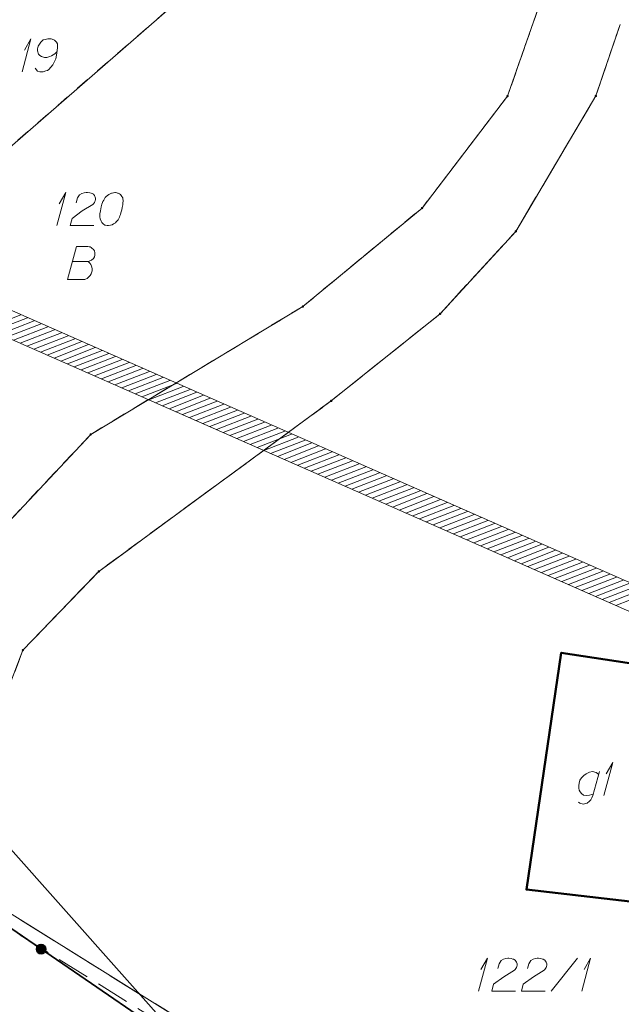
# Model space of a CAD drawing. Header units: metres. Extents: x 5555129 to 5556676, y 5635595 to 5636517.
# Tile 178 of 256: x 5555476 to 5555499, y 5636461 to 5636498. Entities that reach past the tile are written whole.
import ezdxf

# ---------------------------------------------------------------- set-up
doc = ezdxf.new("R2010")
doc.units = ezdxf.units.M
doc.header["$MEASUREMENT"] = 0
for name, pattern in [('05-linia 2.5 1', [1.75, 1.25, -0.5]), ('PRZER1-1', [2, 1, -1]), ('PRZER3-1', [4, 3, -1])]:
    doc.linetypes.add(name, pattern=pattern)
for name, color, linetype, lineweight in [('#digitalizacja', 7, 'Continuous', 18), ('#skartowane', 7, 'Continuous', 18), ('#zakres', 7, 'Continuous', 18), ('#ZUDP', 7, 'Continuous', 18)]:
    doc.layers.add(name, color=color, linetype=linetype, lineweight=lineweight)
for name, color, linetype, lineweight, true_color in [('GEPPGD', 7, 'Continuous', 18, 0x008000), ('GESBZO', 7, 'Continuous', 50, 0x0a0909), ('GESBZO_O', 7, 'Continuous', 50, 0x0a0909), ('GESDZI', 7, 'Continuous', 18, 0x0a0909), ('GESDZI_O', 7, 'Continuous', 18, 0x0a0909), ('GESKKL', 7, 'PRZER3-1', 18, 0x008000), ('GESUZY', 7, 'PRZER1-1', 18, 0x008000), ('GESUZY_O', 7, 'PRZER1-1', 18, 0x008000)]:
    doc.layers.add(name, color=color, linetype=linetype, lineweight=lineweight, true_color=true_color)

# ---------------------------------------------------------------- blocks, each defined once
blk = doc.blocks.new('EPPGN')
blk.add_hatch(color=0).paths.add_polyline_path([(0, -0.09), (-0.027812, -0.085595), (-0.052901, -0.072812), (-0.072812, -0.052901), (-0.085595, -0.027812), (-0.09, 0), (-0.085595, 0.027812), (-0.072812, 0.052901), (-0.052901, 0.072812), (-0.027812, 0.085595), (0, 0.09), (0.027812, 0.085595), (0.052901, 0.072812), (0.072812, 0.052901), (0.085595, 0.027812), (0.09, 0), (0.085595, -0.027812), (0.072812, -0.052901), (0.052901, -0.072812), (0.027812, -0.085595)])
blk = doc.blocks.new('*U133')
at = {"layer": 'GESBZO_O', "color": 7, "linetype": 'ByBlock', "lineweight": 18, "flags": 128}
for points in [[(5555498.053, 5636469.548), (5555497.807, 5636468.642), (5555497.768, 5636468.553), (5555497.729, 5636468.475), (5555497.679, 5636468.426), (5555497.581, 5636468.357), (5555497.433, 5636468.317), (5555497.315, 5636468.347), (5555497.256, 5636468.386)], [(5555497.827, 5636468.711), (5555497.758, 5636468.681), (5555497.67, 5636468.652), (5555497.552, 5636468.642), (5555497.453, 5636468.652), (5555497.374, 5636468.721), (5555497.325, 5636468.78), (5555497.286, 5636468.839), (5555497.266, 5636468.918), (5555497.266, 5636469.026), (5555497.286, 5636469.115), (5555497.315, 5636469.223), (5555497.374, 5636469.311), (5555497.463, 5636469.4), (5555497.552, 5636469.469), (5555497.67, 5636469.528), (5555497.788, 5636469.548), (5555497.926, 5636469.518), (5555498.024, 5636469.439)]]:
    blk.add_lwpolyline(points, dxfattribs=at)
blk = doc.blocks.new('*U134')
at = {"layer": 'GESBZO_O', "color": 7, "linetype": 'ByBlock', "lineweight": 18}
for q in [(5555498.221, 5636468.642), (5555498.309, 5636469.469)]:
    blk.add_line((5555498.555, 5636469.892), q, dxfattribs=at)
blk = doc.blocks.new('*U157')
at = {"layer": 'GESDZI_O', "color": 96, "linetype": 'ByBlock', "lineweight": 18}
for q in [(5555493.475, 5636461.233), (5555493.564, 5636462.059)]:
    blk.add_line((5555493.81, 5636462.483), q, dxfattribs=at)
blk = doc.blocks.new('*U158')
at = {"layer": 'GESDZI_O', "color": 96, "linetype": 'ByBlock', "lineweight": 18}
for q in [(5555497.382, 5636461.233), (5555497.471, 5636462.059)]:
    blk.add_line((5555497.717, 5636462.483), q, dxfattribs=at)
blk = doc.blocks.new('*U177')
at = {"layer": 'GESDZI_O', "color": 96, "linetype": 'ByBlock', "lineweight": 18}
for q in [(5555476.19, 5636496.029), (5555476.279, 5636496.856)]:
    blk.add_line((5555476.525, 5636497.279), q, dxfattribs=at)
blk = doc.blocks.new('*U178')
at = {"layer": 'GESDZI_O', "color": 96, "linetype": 'ByBlock', "lineweight": 18}
for q in [(5555477.513, 5636490.215), (5555477.602, 5636491.042)]:
    blk.add_line((5555477.848, 5636491.465), q, dxfattribs=at)

msp = doc.modelspace()

# ---------------------------------------------------------------- hatches: boundary and pattern name
at = {"layer": '#skartowane', "linetype": 'Continuous', "lineweight": 35}
h = msp.add_hatch(color=7, dxfattribs=at)
edge = h.paths.add_edge_path()
edge.add_arc((5555476.91297, 5636462.82962), 0.175, 0, 360)

# ---------------------------------------------------------------- linework, layer by layer
at = {"layer": '#digitalizacja', "color": 5, "linetype": 'Continuous', "lineweight": 18, "flags": 128}
msp.add_lwpolyline([(5555468.91613, 5636474.30418), (5555508.57623, 5636429.68491), (5555515.2694, 5636413.34045), (5555521.42005, 5636402.40426)], dxfattribs=at)
at = {"layer": '#skartowane', "color": 7, "linetype": 'Continuous', "lineweight": 35, "flags": 128}
msp.add_lwpolyline([(5555468.81, 5636468.65), (5555471.5, 5636466.63), (5555472.37, 5636465.95), (5555473.82, 5636464.95), (5555499.77, 5636447.16)], dxfattribs=at)
at = {"layer": '#skartowane', "color": 7, "linetype": 'Continuous', "lineweight": 35}
msp.add_circle((5555476.91297, 5636462.82962), 0.175, dxfattribs=at)
at = {"layer": '#zakres', "color": 134, "linetype": 'Continuous', "lineweight": 18}
for p, q in [((5555508.36696, 5636472.6569), (5555461.1896, 5636493.424)), ((5555507.96407, 5636471.74165), (5555460.78672, 5636492.50875)), ((5555474.83864, 5636486.3287), (5555476.14352, 5636486.83591)), ((5555475.09491, 5636486.21589), (5555476.39979, 5636486.7231)), ((5555475.35118, 5636486.10308), (5555476.65606, 5636486.61029)), ((5555475.60745, 5636485.99027), (5555476.91233, 5636486.49749)), ((5555475.86372, 5636485.87746), (5555477.1686, 5636486.38468)), ((5555476.11999, 5636485.76466), (5555477.42487, 5636486.27187)), ((5555476.37626, 5636485.65185), (5555477.68114, 5636486.15906)), ((5555476.63253, 5636485.53904), (5555477.93741, 5636486.04625)), ((5555476.8888, 5636485.42623), (5555478.19368, 5636485.93345)), ((5555477.14507, 5636485.31342), (5555478.44995, 5636485.82064)), ((5555477.40134, 5636485.20062), (5555478.70622, 5636485.70783)), ((5555477.65761, 5636485.08781), (5555478.96249, 5636485.59502)), ((5555477.91388, 5636484.975), (5555479.21876, 5636485.48221)), ((5555478.17015, 5636484.86219), (5555479.47503, 5636485.36941)), ((5555478.42642, 5636484.74938), (5555479.7313, 5636485.2566)), ((5555478.68269, 5636484.63658), (5555479.98757, 5636485.14379)), ((5555478.93896, 5636484.52377), (5555480.24384, 5636485.03098)), ((5555479.19523, 5636484.41096), (5555480.50011, 5636484.91817)), ((5555479.4515, 5636484.29815), (5555480.75638, 5636484.80537)), ((5555479.70777, 5636484.18534), (5555481.01265, 5636484.69256)), ((5555479.96404, 5636484.07253), (5555481.26892, 5636484.57975)), ((5555480.22031, 5636483.95973), (5555481.52519, 5636484.46694)), ((5555480.47658, 5636483.84692), (5555481.78146, 5636484.35413)), ((5555480.73285, 5636483.73411), (5555482.03774, 5636484.24133)), ((5555480.98912, 5636483.6213), (5555482.29401, 5636484.12852)), ((5555481.24539, 5636483.50849), (5555482.55028, 5636484.01571)), ((5555481.50166, 5636483.39569), (5555482.80655, 5636483.9029)), ((5555481.75793, 5636483.28288), (5555483.06282, 5636483.79009)), ((5555482.0142, 5636483.17007), (5555483.31909, 5636483.67729)), ((5555482.27047, 5636483.05726), (5555483.57536, 5636483.56448)), ((5555482.52674, 5636482.94445), (5555483.83163, 5636483.45167)), ((5555482.78301, 5636482.83165), (5555484.0879, 5636483.33886)), ((5555483.03928, 5636482.71884), (5555484.34417, 5636483.22605)), ((5555483.29555, 5636482.60603), (5555484.60044, 5636483.11325)), ((5555483.55182, 5636482.49322), (5555484.85671, 5636483.00044)), ((5555483.80809, 5636482.38041), (5555485.11298, 5636482.88763)), ((5555484.06436, 5636482.26761), (5555485.36925, 5636482.77482)), ((5555484.32063, 5636482.1548), (5555485.62552, 5636482.66201)), ((5555484.5769, 5636482.04199), (5555485.88179, 5636482.5492)), ((5555484.83317, 5636481.92918), (5555486.13806, 5636482.4364)), ((5555485.08944, 5636481.81637), (5555486.39433, 5636482.32359)), ((5555485.34571, 5636481.70357), (5555486.6506, 5636482.21078)), ((5555485.60198, 5636481.59076), (5555486.90687, 5636482.09797)), ((5555485.85825, 5636481.47795), (5555487.16314, 5636481.98516)), ((5555486.11452, 5636481.36514), (5555487.41941, 5636481.87236)), ((5555486.37079, 5636481.25233), (5555487.67568, 5636481.75955)), ((5555486.62706, 5636481.13953), (5555487.93195, 5636481.64674)), ((5555486.88333, 5636481.02672), (5555488.18822, 5636481.53393)), ((5555487.1396, 5636480.91391), (5555488.44449, 5636481.42112)), ((5555487.39587, 5636480.8011), (5555488.70076, 5636481.30832)), ((5555487.65214, 5636480.68829), (5555488.95703, 5636481.19551)), ((5555487.90841, 5636480.57549), (5555489.2133, 5636481.0827)), ((5555488.16468, 5636480.46268), (5555489.46957, 5636480.96989)), ((5555488.42095, 5636480.34987), (5555489.72584, 5636480.85708)), ((5555488.67722, 5636480.23706), (5555489.98211, 5636480.74428)), ((5555488.93349, 5636480.12425), (5555490.23838, 5636480.63147)), ((5555489.18976, 5636480.01145), (5555490.49465, 5636480.51866)), ((5555489.44603, 5636479.89864), (5555490.75092, 5636480.40585)), ((5555489.7023, 5636479.78583), (5555491.00719, 5636480.29304)), ((5555489.95857, 5636479.67302), (5555491.26346, 5636480.18024)), ((5555490.21484, 5636479.56021), (5555491.51973, 5636480.06743)), ((5555490.47111, 5636479.44741), (5555491.776, 5636479.95462)), ((5555490.72738, 5636479.3346), (5555492.03227, 5636479.84181)), ((5555490.98365, 5636479.22179), (5555492.28854, 5636479.729)), ((5555491.23992, 5636479.10898), (5555492.54481, 5636479.6162)), ((5555491.49619, 5636478.99617), (5555492.80108, 5636479.50339)), ((5555491.75246, 5636478.88336), (5555493.05735, 5636479.39058)), ((5555492.00873, 5636478.77056), (5555493.31362, 5636479.27777)), ((5555492.265, 5636478.65775), (5555493.56989, 5636479.16496)), ((5555492.52127, 5636478.54494), (5555493.82616, 5636479.05216)), ((5555492.77754, 5636478.43213), (5555494.08243, 5636478.93935)), ((5555493.03381, 5636478.31932), (5555494.3387, 5636478.82654)), ((5555493.29008, 5636478.20652), (5555494.59497, 5636478.71373)), ((5555493.54635, 5636478.09371), (5555494.85124, 5636478.60092)), ((5555493.80262, 5636477.9809), (5555495.10751, 5636478.48812)), ((5555494.05889, 5636477.86809), (5555495.36378, 5636478.37531)), ((5555494.31516, 5636477.75528), (5555495.62005, 5636478.2625)), ((5555494.57143, 5636477.64248), (5555495.87632, 5636478.14969)), ((5555494.8277, 5636477.52967), (5555496.13259, 5636478.03688)), ((5555495.08397, 5636477.41686), (5555496.38886, 5636477.92408)), ((5555495.34024, 5636477.30405), (5555496.64513, 5636477.81127)), ((5555495.59651, 5636477.19124), (5555496.9014, 5636477.69846)), ((5555495.85278, 5636477.07844), (5555497.15767, 5636477.58565)), ((5555496.10905, 5636476.96563), (5555497.41394, 5636477.47284)), ((5555496.36532, 5636476.85282), (5555497.67021, 5636477.36003)), ((5555496.62159, 5636476.74001), (5555497.92648, 5636477.24723)), ((5555496.87786, 5636476.6272), (5555498.18275, 5636477.13442)), ((5555497.13413, 5636476.5144), (5555498.43902, 5636477.02161)), ((5555497.3904, 5636476.40159), (5555498.69529, 5636476.9088)), ((5555497.64667, 5636476.28878), (5555498.95156, 5636476.79599)), ((5555497.90294, 5636476.17597), (5555499.20783, 5636476.68319)), ((5555498.15921, 5636476.06316), (5555499.4641, 5636476.57038)), ((5555498.41548, 5636475.95036), (5555499.72037, 5636476.45757)), ((5555498.67175, 5636475.83755), (5555499.97664, 5636476.34476))]:
    msp.add_line(p, q, dxfattribs=at)
at = {"layer": '#ZUDP', "color": 1, "linetype": '05-linia 2.5 1', "lineweight": 18, "flags": 128}
msp.add_lwpolyline([(5555526.11589, 5636408.56626), (5555512.79601, 5636436.58524), (5555501.37029, 5636446.03036), (5555487.31695, 5636456.38578), (5555467.36664, 5636468.80998)], dxfattribs=at)
at = {"layer": 'GESBZO', "color": 7, "linetype": 'Continuous', "lineweight": 50, "flags": 128}
msp.add_lwpolyline([(5555499.76024, 5636464.56373), (5555495.28725, 5636465.07941), (5555496.60527, 5636474.0446), (5555501.18652, 5636473.34331), (5555499.76024, 5636464.56373)], close=True, dxfattribs=at)
at = {"layer": 'GESDZI', "color": 96, "linetype": 'Continuous', "lineweight": 18, "flags": 128}
for points in [[(5555496.20257, 5636499.77414), (5555494.57167, 5636495.11314), (5555491.3348, 5636490.87812), (5555486.82697, 5636487.15345), (5555478.7895, 5636482.30926), (5555473.72739, 5636476.91541), (5555472.29478, 5636474.76412), (5555468.33214, 5636465.00264), (5555464.25271, 5636468.49332), (5555460.79938, 5636470.53368), (5555462.91677, 5636480.06118), (5555473.76688, 5636491.48059), (5555488.30124, 5636504.11431)], [(5555488.30124, 5636504.11431), (5555473.76688, 5636491.48059), (5555462.91677, 5636480.06118), (5555460.79938, 5636470.53368)], [(5555401.07586, 5636390.28213), (5555404.07315, 5636395.01988), (5555409.75824, 5636401.08012), (5555415.60603, 5636406.36277), (5555423.63521, 5636411.74497), (5555430.73454, 5636417.45917), (5555447.05968, 5636429.28897), (5555454.52367, 5636438.19258), (5555464.20723, 5636454.06207), (5555467.11593, 5636460.58944), (5555468.33214, 5636465.00264), (5555472.29478, 5636474.76412), (5555473.72739, 5636476.91541), (5555478.7895, 5636482.30926), (5555486.82697, 5636487.15345), (5555491.3348, 5636490.87812), (5555494.57167, 5636495.11314), (5555496.20257, 5636499.77414)], [(5555498.83135, 5636497.82606), (5555497.91649, 5636495.12106), (5555494.88588, 5636489.9954), (5555492.01983, 5636486.87521), (5555487.89936, 5636483.58049), (5555479.09526, 5636477.12332), (5555476.22593, 5636474.14811), (5555473.05718, 5636465.85519), (5555470.67, 5636460.65), (5555463.04165, 5636442.88258), (5555458.42381, 5636436.43046), (5555450.58061, 5636426.25479), (5555436.48209, 5636415.04577), (5555422.9484, 5636405.30106), (5555415.3948, 5636399.94366), (5555410.2209, 5636395.15949), (5555404.63293, 5636386.63156), (5555399.59113, 5636376.9146), (5555395.48475, 5636361.97459)], [(5555527.3, 5636407.24), (5555513.2, 5636436.9), (5555501.67812, 5636446.42461), (5555487.59784, 5636456.79989), (5555473.05718, 5636465.85519), (5555476.22593, 5636474.14811), (5555479.09526, 5636477.12332), (5555487.89936, 5636483.58049), (5555492.01983, 5636486.87521), (5555494.88588, 5636489.9954), (5555497.91649, 5636495.12106), (5555498.83135, 5636497.82606)]]:
    msp.add_lwpolyline(points, dxfattribs=at)
msp.add_lwpolyline([(5555472.46, 5636456.89), (5555470.67, 5636460.65), (5555473.05718, 5636465.85519), (5555487.59784, 5636456.79989), (5555501.67812, 5636446.42461), (5555513.2, 5636436.9), (5555527.3, 5636407.24), (5555525.52, 5636402.57), (5555521.72, 5636403.58), (5555519.11, 5636408.15), (5555517.98, 5636411.55), (5555516.52, 5636415.95), (5555512.96, 5636426.69), (5555495.36, 5636441.79), (5555487.39, 5636447.84), (5555472.46, 5636456.89)], close=True, dxfattribs=at)
at = {"layer": 'GESDZI_O', "color": 96, "linetype": 'Continuous', "lineweight": 18}
msp.add_line((5555496.22108, 5636461.23269), (5555497.21519, 5636462.48269), dxfattribs=at)
at = {"layer": 'GESDZI_O', "color": 96, "linetype": 'Continuous', "lineweight": 18, "flags": 128}
for points in [[(5555476.69183, 5636496.16686), (5555476.77057, 5636496.05868), (5555476.85922, 5636496.02907), (5555476.99701, 5636496.02907), (5555477.09543, 5636496.06844), (5555477.15448, 5636496.08813), (5555477.20361, 5636496.11773), (5555477.36108, 5636496.29488), (5555477.46942, 5636496.53109), (5555477.49887, 5636496.65896), (5555477.53824, 5636496.94445), (5555477.53824, 5636497.092), (5555477.49887, 5636497.15105), (5555477.42013, 5636497.22979), (5555477.39068, 5636497.24947), (5555477.29227, 5636497.27907), (5555477.16424, 5636497.27907), (5555477.06583, 5636497.25939), (5555476.99701, 5636497.23971), (5555476.89859, 5636497.16097), (5555476.80017, 5636497.0035), (5555476.77057, 5636496.90508), (5555476.77057, 5636496.82635), (5555476.81985, 5636496.69832), (5555476.85922, 5636496.64919), (5555476.92804, 5636496.60982), (5555477.04614, 5636496.58022), (5555477.13479, 5636496.58022), (5555477.24298, 5636496.60982), (5555477.31195, 5636496.63927), (5555477.43005, 5636496.71801), (5555477.4891, 5636496.76729), (5555477.51855, 5636496.79674)], [(5555478.24178, 5636491.07178), (5555478.29092, 5636491.2587), (5555478.36965, 5636491.3768), (5555478.4583, 5636491.42608), (5555478.54681, 5636491.45553), (5555478.61578, 5636491.46545), (5555478.66491, 5636491.46545), (5555478.75356, 5636491.45553), (5555478.81261, 5636491.43585), (5555478.84206, 5636491.42608), (5555478.90111, 5636491.39648), (5555478.93072, 5636491.35711), (5555478.9504, 5636491.31775), (5555478.96017, 5636491.2883), (5555478.97008, 5636491.24893), (5555478.97008, 5636491.19964), (5555478.96017, 5636491.15051), (5555478.9504, 5636491.12091), (5555478.93072, 5636491.08154), (5555478.90111, 5636491.04217), (5555478.87167, 5636491.01272), (5555478.46807, 5636490.7666), (5555478.08431, 5636490.48126), (5555478.01534, 5636490.21545), (5555478.91103, 5636490.21545)], [(5555479.72784, 5636491.46545), (5555479.70815, 5636491.46545), (5555479.6491, 5636491.45553), (5555479.60973, 5636491.44577), (5555479.58028, 5636491.43585), (5555479.531, 5636491.41617), (5555479.47195, 5636491.38672), (5555479.42281, 5636491.35711), (5555479.37353, 5636491.31775), (5555479.34408, 5636491.27838), (5555479.31448, 5636491.22925), (5555479.28503, 5636491.17996), (5555479.25542, 5636491.12091), (5555479.23574, 5636491.08154), (5555479.21606, 5636491.02249), (5555479.18661, 5636490.92407), (5555479.157, 5636490.77652), (5555479.13732, 5636490.65841), (5555479.13732, 5636490.55008), (5555479.14724, 5636490.47134), (5555479.18661, 5636490.38284), (5555479.21606, 5636490.33356), (5555479.26534, 5636490.2745), (5555479.32439, 5636490.23514), (5555479.35384, 5636490.22537), (5555479.41289, 5636490.21545), (5555479.46218, 5636490.21545), (5555479.54092, 5636490.22537), (5555479.60973, 5636490.24505), (5555479.65902, 5636490.2745), (5555479.72784, 5636490.32379), (5555479.75744, 5636490.35324), (5555479.79681, 5636490.39261), (5555479.82626, 5636490.43197), (5555479.84594, 5636490.46158), (5555479.86562, 5636490.51071), (5555479.87554, 5636490.53039), (5555479.89522, 5636490.57968), (5555479.91491, 5636490.63873), (5555479.93459, 5636490.69778), (5555479.94436, 5636490.73715), (5555479.95428, 5636490.7666), (5555479.96404, 5636490.80597), (5555479.98373, 5636490.89462), (5555479.99364, 5636490.94375), (5555480.00341, 5636490.99304), (5555480.01333, 5636491.06186), (5555480.02309, 5636491.15051), (5555480.02309, 5636491.17996), (5555480.01333, 5636491.21933), (5555480.00341, 5636491.2587), (5555479.97396, 5636491.31775), (5555479.94436, 5636491.35711), (5555479.91491, 5636491.38672), (5555479.87554, 5636491.41617), (5555479.83617, 5636491.43585), (5555479.80657, 5636491.44577), (5555479.77712, 5636491.45553), (5555479.72784, 5636491.46545)], [(5555494.20356, 5636462.08901), (5555494.2527, 5636462.27593), (5555494.33143, 5636462.39404), (5555494.42009, 5636462.44332), (5555494.50859, 5636462.47277), (5555494.57756, 5636462.48269), (5555494.62669, 5636462.48269), (5555494.71534, 5636462.47277), (5555494.7744, 5636462.45309), (5555494.80384, 5636462.44332), (5555494.8629, 5636462.41372), (5555494.8925, 5636462.37435), (5555494.91218, 5636462.33498), (5555494.92195, 5636462.30554), (5555494.93187, 5636462.26617), (5555494.93187, 5636462.21688), (5555494.92195, 5636462.16775), (5555494.91218, 5636462.13815), (5555494.8925, 5636462.09878), (5555494.8629, 5636462.05941), (5555494.83345, 5636462.02996), (5555494.42985, 5636461.78384), (5555494.04609, 5636461.4985), (5555493.97712, 5636461.23269), (5555494.87281, 5636461.23269)], [(5555495.32554, 5636462.08901), (5555495.37468, 5636462.27593), (5555495.45341, 5636462.39404), (5555495.54206, 5636462.44332), (5555495.63057, 5636462.47277), (5555495.69954, 5636462.48269), (5555495.74867, 5636462.48269), (5555495.83732, 5636462.47277), (5555495.89637, 5636462.45309), (5555495.92582, 5636462.44332), (5555495.98488, 5636462.41372), (5555496.01448, 5636462.37435), (5555496.03416, 5636462.33498), (5555496.04393, 5636462.30554), (5555496.05384, 5636462.26617), (5555496.05384, 5636462.21688), (5555496.04393, 5636462.16775), (5555496.03416, 5636462.13815), (5555496.01448, 5636462.09878), (5555495.98488, 5636462.05941), (5555495.95543, 5636462.02996), (5555495.55183, 5636461.78384), (5555495.16807, 5636461.4985), (5555495.0991, 5636461.23269), (5555495.99479, 5636461.23269)]]:
    msp.add_lwpolyline(points, dxfattribs=at)
at = {"layer": 'GESKKL', "color": 96, "linetype": 'PRZER3-1', "lineweight": 18, "ltscale": 0.5, "true_color": 0x008000}
msp.add_lwpolyline([(5555487.59784, 5636456.79989), (5555473.05718, 5636465.85519), (5555476.22593, 5636474.14811), (5555479.09526, 5636477.12332), (5555487.89936, 5636483.58049), (5555492.01983, 5636486.87521), (5555494.88588, 5636489.9954), (5555497.91649, 5636495.12106), (5555498.83135, 5636497.82606)], dxfattribs=at)
at = {"layer": 'GESUZY', "color": 96, "linetype": 'PRZER1-1', "lineweight": 18, "ltscale": 0.5, "true_color": 0x008000}
for points in [[(5555460.79938, 5636470.53368), (5555462.91677, 5636480.06118), (5555473.76688, 5636491.48059), (5555488.30124, 5636504.11431)], [(5555462.91677, 5636480.06118), (5555473.76688, 5636491.48059), (5555488.30124, 5636504.11431)], [(5555388.97878, 5636354.02851), (5555392.6567, 5636365.6591), (5555395.51948, 5636378.33868), (5555401.07586, 5636390.28213), (5555404.07315, 5636395.01988), (5555409.75824, 5636401.08012), (5555415.60603, 5636406.36277), (5555423.63521, 5636411.74497), (5555430.73454, 5636417.45917), (5555447.05968, 5636429.28897), (5555454.52367, 5636438.19258), (5555464.20723, 5636454.06207), (5555467.11593, 5636460.58944), (5555468.33214, 5636465.00264), (5555472.29478, 5636474.76412), (5555473.72739, 5636476.91541), (5555478.7895, 5636482.30926), (5555486.82697, 5636487.15345), (5555491.3348, 5636490.87812), (5555494.57167, 5636495.11314), (5555496.20257, 5636499.77414)], [(5555496.20257, 5636499.77414), (5555494.57167, 5636495.11314), (5555491.3348, 5636490.87812), (5555486.82697, 5636487.15345), (5555478.7895, 5636482.30926), (5555473.72739, 5636476.91541), (5555472.29478, 5636474.76412), (5555468.33214, 5636465.00264), (5555464.25271, 5636468.49332), (5555460.79938, 5636470.53368), (5555462.91677, 5636480.06118)], [(5555498.83135, 5636497.82606), (5555497.91649, 5636495.12106), (5555494.88588, 5636489.9954), (5555492.01983, 5636486.87521), (5555487.89936, 5636483.58049), (5555479.09526, 5636477.12332), (5555476.22593, 5636474.14811), (5555473.05718, 5636465.85519), (5555470.67, 5636460.65), (5555463.04165, 5636442.88258), (5555458.42381, 5636436.43046), (5555450.58061, 5636426.25479), (5555436.48209, 5636415.04577), (5555422.9484, 5636405.30106), (5555415.3948, 5636399.94366), (5555410.2209, 5636395.15949), (5555404.63293, 5636386.63156), (5555399.59113, 5636376.9146), (5555395.48475, 5636361.97459)], [(5555487.59784, 5636456.79989), (5555473.05718, 5636465.85519), (5555476.22593, 5636474.14811), (5555479.09526, 5636477.12332), (5555487.89936, 5636483.58049), (5555492.01983, 5636486.87521), (5555494.88588, 5636489.9954), (5555497.91649, 5636495.12106), (5555498.83135, 5636497.82606)]]:
    msp.add_lwpolyline(points, dxfattribs=at)
msp.add_lwpolyline([(5555472.46, 5636456.89), (5555487.39, 5636447.84), (5555495.36, 5636441.79), (5555512.96, 5636426.69), (5555516.52, 5636415.95), (5555517.98, 5636411.55), (5555519.11, 5636408.15), (5555521.72, 5636403.58), (5555525.52, 5636402.57), (5555527.3, 5636407.24), (5555513.2, 5636436.9), (5555501.67812, 5636446.42461), (5555487.59784, 5636456.79989), (5555473.05718, 5636465.85519), (5555470.67, 5636460.65), (5555472.46, 5636456.89)], close=True, dxfattribs=at)
at = {"layer": 'GESUZY_O', "color": 96, "linetype": 'Continuous', "lineweight": 18, "true_color": 0x008000, "flags": 128}
msp.add_lwpolyline([(5555478.10544, 5636488.85289), (5555478.69596, 5636488.85289), (5555478.73533, 5636488.86266), (5555478.82383, 5636488.90202), (5555478.8928, 5636488.97099), (5555478.93216, 5636489.03005), (5555478.95185, 5636489.0891), (5555478.95185, 5636489.11855), (5555478.95185, 5636489.15791), (5555478.95185, 5636489.18752), (5555478.93216, 5636489.25633), (5555478.8928, 5636489.30562), (5555478.83375, 5636489.36467), (5555478.80414, 5636489.38435), (5555478.76478, 5636489.40404), (5555478.73533, 5636489.4138), (5555478.67627, 5636489.42372), (5555478.253, 5636489.42372), (5555477.91837, 5636488.17372), (5555478.56794, 5636488.17372), (5555478.59754, 5636488.18364), (5555478.65659, 5636488.21309), (5555478.68604, 5636488.23277), (5555478.77469, 5636488.32143), (5555478.81406, 5636488.39024), (5555478.82383, 5636488.41985), (5555478.84351, 5636488.49858), (5555478.84351, 5636488.57732), (5555478.83375, 5636488.63637), (5555478.82383, 5636488.67574), (5555478.79438, 5636488.73479), (5555478.75501, 5636488.79384), (5555478.73533, 5636488.81352), (5555478.69596, 5636488.85289)], dxfattribs=at)

# ---------------------------------------------------------------- block references
at = {"layer": 'GEPPGD', "color": 96, "lineweight": 18, "true_color": 0x008000, "xscale": 0.5, "yscale": 0.5, "zscale": 0.5, "rotation": 90}
for p in [(5555494.57167, 5636495.11314), (5555497.91649, 5636495.12106), (5555491.3348, 5636490.87812), (5555494.88588, 5636489.9954), (5555486.82697, 5636487.15345), (5555492.01983, 5636486.87521), (5555487.89936, 5636483.58049), (5555478.7895, 5636482.30926), (5555479.09526, 5636477.12332), (5555476.22593, 5636474.14811)]:
    msp.add_blockref('EPPGN', p, dxfattribs=at)
at = {"layer": 'GESBZO_O', "color": 7, "linetype": 'Continuous', "lineweight": 18}
for name in ['*U134', '*U133']:
    msp.add_blockref(name, (0, 0), dxfattribs=at)
at = {"layer": 'GESDZI_O', "color": 96, "linetype": 'Continuous', "lineweight": 18}
for name in ['*U177', '*U178', '*U157', '*U158']:
    msp.add_blockref(name, (0, 0), dxfattribs=at)

doc.saveas('drawing.dxf')
